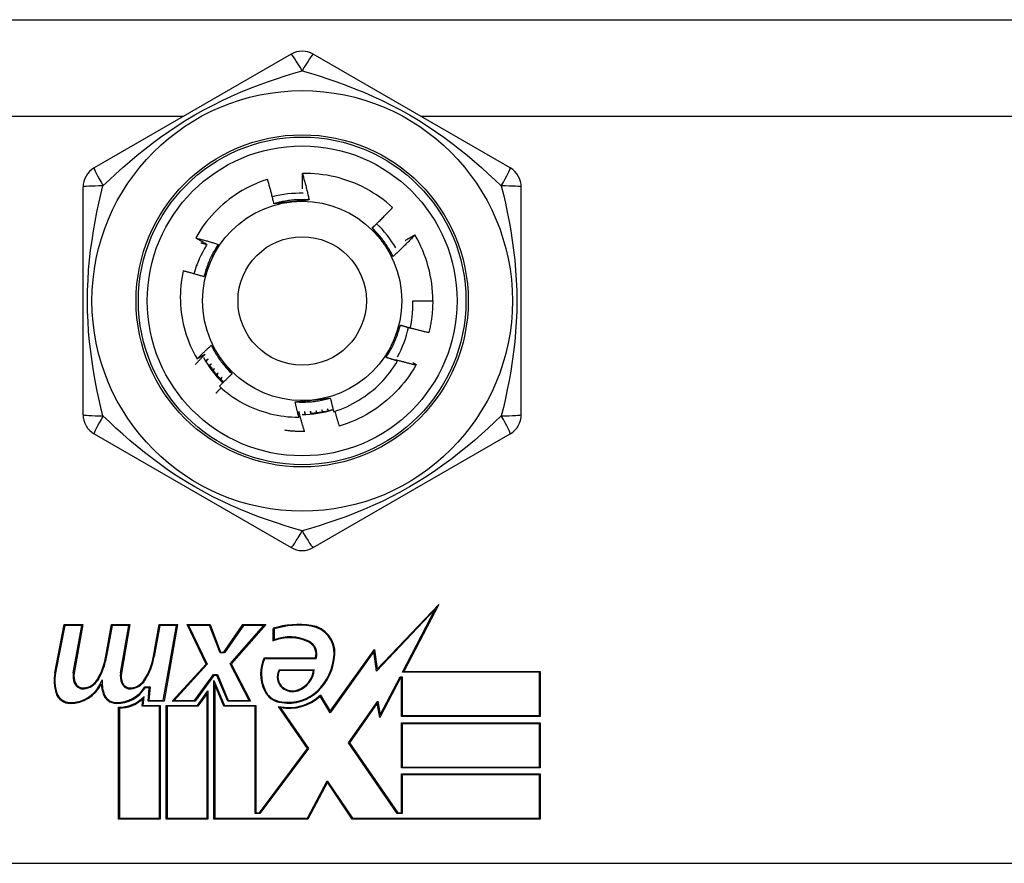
# Model space of a CAD drawing. Header units: inches. Extents: x 0 to 101, y -11 to 66.
# Tile 66 of 118: x 20.643 to 21.721, y 44.522 to 45.445. Entities that reach past the tile are written whole.
import ezdxf

# ---------------------------------------------------------------- set-up
doc = ezdxf.new("R2010")
doc.units = ezdxf.units.IN
doc.header["$LTSCALE"] = 6.067211
doc.header["$MEASUREMENT"] = 0
doc.layers.add('Visible Edges(ANSI)', color=7, linetype='Continuous', lineweight=25)
doc.layers.add('Visible Tangent Edges(ANSI)', color=7, linetype='Continuous', lineweight=25)

msp = doc.modelspace()

# ---------------------------------------------------------------- linework, layer by layer
at = {"layer": 'Visible Edges(ANSI)'}
for p, q in [((19.2103, 45.4453), (22.6938, 45.4453)), ((20.9399, 45.4076), (20.7241, 45.283)), ((21.18, 45.283), (20.9642, 45.4076)), ((20.712, 45.262), (20.712, 45.0128)), ((21.1921, 45.0128), (21.1921, 45.262)), ((21.0755, 45.2097), (21.0756, 45.2096)), ((20.8446, 45.1938), (20.8447, 45.1938)), ((20.8447, 45.1938), (20.8447, 45.1938)), ((20.8395, 45.1824), (20.839, 45.1825)), ((20.839, 45.1824), (20.8395, 45.1824)), ((20.842, 45.1882), (20.8417, 45.1883)), ((20.8417, 45.1882), (20.842, 45.1882)), ((20.8345, 45.1704), (20.8354, 45.1705)), ((20.8354, 45.1705), (20.8346, 45.1707)), ((20.8373, 45.1765), (20.8366, 45.1767)), ((20.8366, 45.1765), (20.8373, 45.1765)), ((21.0733, 45.1374), (21.0951, 45.1374)), ((21.0547, 45.0728), (21.0565, 45.0717)), ((20.8562, 45.0632), (20.8543, 45.0617)), ((20.8547, 45.0612), (20.8562, 45.0632)), ((21.077, 45.0677), (21.0766, 45.0671)), ((20.8601, 45.0583), (20.8584, 45.0567)), ((20.8588, 45.0562), (20.8601, 45.0583)), ((20.8644, 45.0537), (20.8627, 45.0519)), ((20.8631, 45.0515), (20.8644, 45.0537)), ((20.9673, 45.0171), (20.9677, 45.0147)), ((20.9683, 45.0148), (20.9673, 45.0171)), ((20.9735, 45.0181), (20.974, 45.0157)), ((20.9747, 45.0158), (20.9735, 45.0181)), ((20.9797, 45.0193), (20.9803, 45.017)), ((20.9809, 45.0172), (20.9797, 45.0193)), ((20.7241, 44.9918), (20.9399, 44.8672)), ((20.9549, 44.9944), (20.9547, 44.9944)), ((20.9642, 44.8672), (21.18, 44.9918)), ((21.0343, 44.734), (21.1018, 44.8051)), ((21.1018, 44.8051), (21.0635, 44.7317)), ((21.0979, 44.7997), (21.0336, 44.732)), ((21.062, 44.7308), (21.0979, 44.7997)), ((20.6811, 44.7302), (20.6914, 44.7829)), ((20.6921, 44.782), (20.682, 44.73)), ((20.6914, 44.7829), (20.7117, 44.7829)), ((20.7106, 44.782), (20.6921, 44.782)), ((20.7014, 44.73), (20.7106, 44.782)), ((20.7117, 44.7829), (20.7023, 44.7298)), ((20.737, 44.7483), (20.7431, 44.7829)), ((20.7439, 44.782), (20.7379, 44.7482)), ((20.7431, 44.7829), (20.7634, 44.7829)), ((20.7623, 44.782), (20.7439, 44.782)), ((20.7531, 44.73), (20.7623, 44.782)), ((20.7634, 44.7829), (20.7541, 44.7298)), ((20.7892, 44.7483), (20.7953, 44.7829)), ((20.7961, 44.782), (20.7901, 44.7481)), ((20.7953, 44.7829), (20.8156, 44.7829)), ((20.8145, 44.782), (20.7961, 44.782)), ((20.8, 44.6998), (20.8145, 44.782)), ((20.8156, 44.7829), (20.8008, 44.6989)), ((20.847, 44.7397), (20.8262, 44.7829)), ((20.8262, 44.7829), (20.8512, 44.7829)), ((20.8506, 44.782), (20.8277, 44.782)), ((20.8277, 44.782), (20.8481, 44.7395)), ((20.8621, 44.752), (20.8506, 44.782)), ((20.8512, 44.7829), (20.8627, 44.7529)), ((20.8664, 44.7529), (20.8872, 44.7829)), ((20.8877, 44.782), (20.8669, 44.752)), ((20.8732, 44.7401), (20.9101, 44.782)), ((20.9122, 44.7829), (20.8743, 44.74)), ((20.8872, 44.7829), (20.9122, 44.7829)), ((20.9101, 44.782), (20.8877, 44.782)), ((20.9205, 44.7649), (20.9205, 44.7788)), ((20.9214, 44.7781), (20.9214, 44.7663)), ((20.8669, 44.752), (20.8621, 44.752)), ((20.8627, 44.7529), (20.8664, 44.7529)), ((20.9828, 44.688), (21.0312, 44.7558)), ((21.0306, 44.7534), (20.9828, 44.6863)), ((21.0336, 44.732), (21.0306, 44.7534)), ((21.0312, 44.7558), (21.0343, 44.734)), ((20.8096, 44.6989), (20.847, 44.7397)), ((20.8481, 44.7395), (20.8117, 44.6998)), ((20.894, 44.6998), (20.8732, 44.7401)), ((20.8743, 44.74), (20.8955, 44.6989)), ((20.9103, 44.7465), (20.9667, 44.7465)), ((20.9673, 44.7455), (20.9109, 44.7455)), ((20.8343, 44.6998), (20.8549, 44.7281)), ((20.8553, 44.7272), (20.8348, 44.6989)), ((20.8549, 44.7281), (20.8592, 44.7281)), ((20.8586, 44.7272), (20.8553, 44.7272)), ((20.8706, 44.6989), (20.8586, 44.7272)), ((20.8592, 44.7281), (20.8712, 44.6998)), ((20.9269, 44.7335), (20.9654, 44.7335)), ((20.9644, 44.7326), (20.9274, 44.7326)), ((21.2119, 44.7308), (21.062, 44.7308)), ((21.0635, 44.7317), (21.2129, 44.7317)), ((21.2119, 44.6832), (21.2119, 44.7308)), ((21.2129, 44.7317), (21.2129, 44.6823)), ((20.8553, 44.57), (20.8553, 44.7217)), ((20.8553, 44.7217), (20.8669, 44.6945)), ((20.8663, 44.6936), (20.8563, 44.7172)), ((20.8563, 44.7172), (20.8563, 44.5709)), ((21.0599, 44.7247), (21.0373, 44.6813)), ((21.0377, 44.6841), (21.0594, 44.7257)), ((21.0594, 44.7257), (21.0618, 44.7257)), ((21.0609, 44.7247), (21.0599, 44.7247)), ((21.0609, 44.6823), (21.0609, 44.7247)), ((21.0618, 44.7257), (21.0618, 44.6832)), ((20.7796, 44.7146), (20.7856, 44.7146)), ((20.7846, 44.7137), (20.7801, 44.7137)), ((20.7833, 44.6989), (20.7846, 44.7137)), ((20.7856, 44.7146), (20.7843, 44.6998)), ((20.8373, 44.6945), (20.8489, 44.7104)), ((20.848, 44.7076), (20.8378, 44.6936)), ((20.848, 44.5709), (20.848, 44.7076)), ((20.8489, 44.7104), (20.8489, 44.57)), ((20.9828, 44.6863), (20.9719, 44.7044)), ((20.9721, 44.7058), (20.9828, 44.688)), ((20.7767, 44.6936), (20.7774, 44.7015)), ((20.7958, 44.6936), (20.7767, 44.6936)), ((20.7786, 44.704), (20.7777, 44.6945)), ((20.7777, 44.6945), (20.7967, 44.6945)), ((20.8008, 44.6989), (20.7833, 44.6989)), ((20.7843, 44.6998), (20.8, 44.6998)), ((20.7958, 44.5709), (20.7958, 44.6936)), ((20.7967, 44.6945), (20.7967, 44.57)), ((20.8031, 44.57), (20.8031, 44.6945)), ((20.8031, 44.6945), (20.8373, 44.6945)), ((20.8378, 44.6936), (20.8041, 44.6936)), ((20.8041, 44.6936), (20.8041, 44.5709)), ((20.8348, 44.6989), (20.8096, 44.6989)), ((20.8117, 44.6998), (20.8343, 44.6998)), ((20.9006, 44.6936), (20.8663, 44.6936)), ((20.8669, 44.6945), (20.9015, 44.6945)), ((20.8955, 44.6989), (20.8706, 44.6989)), ((20.8712, 44.6998), (20.894, 44.6998)), ((20.9006, 44.576), (20.9006, 44.6936)), ((20.9015, 44.6945), (20.9015, 44.5769)), ((21.003, 44.6536), (21.0348, 44.6991)), ((21.0343, 44.6968), (21.0041, 44.6536)), ((21.0373, 44.6813), (21.0343, 44.6968)), ((21.0348, 44.6991), (21.0377, 44.6841)), ((20.751, 44.57), (20.751, 44.6924)), ((20.7519, 44.6915), (20.7519, 44.5709)), ((20.9579, 44.6474), (20.926, 44.6933)), ((20.9281, 44.692), (20.959, 44.6474)), ((21.0618, 44.6832), (21.2119, 44.6832)), ((21.2129, 44.6823), (21.0609, 44.6823)), ((21.0609, 44.6259), (21.0609, 44.6753)), ((21.0609, 44.6753), (21.2129, 44.6753)), ((21.2119, 44.6744), (21.0618, 44.6744)), ((21.0618, 44.6744), (21.0618, 44.6268)), ((21.2119, 44.6268), (21.2119, 44.6744)), ((21.2129, 44.6753), (21.2129, 44.6259)), ((21.0563, 44.576), (21.003, 44.6536)), ((21.0041, 44.6536), (21.0568, 44.5769)), ((20.9053, 44.5769), (20.9579, 44.6474)), ((20.959, 44.6474), (20.9057, 44.576)), ((21.2129, 44.6259), (21.0609, 44.6259)), ((21.0609, 44.6194), (21.2129, 44.6194)), ((21.0609, 44.5769), (21.0609, 44.6194)), ((21.0618, 44.6268), (21.2119, 44.6268)), ((21.2119, 44.6185), (21.0618, 44.6185)), ((21.0618, 44.6185), (21.0618, 44.576)), ((21.2119, 44.5709), (21.2119, 44.6185)), ((21.2129, 44.6194), (21.2129, 44.57)), ((20.9578, 44.5709), (20.9796, 44.612)), ((20.9797, 44.6102), (20.9583, 44.57)), ((20.9796, 44.612), (21.0073, 44.5709)), ((21.0069, 44.57), (20.9797, 44.6102)), ((20.9057, 44.576), (20.9006, 44.576)), ((20.9015, 44.5769), (20.9053, 44.5769)), ((21.0618, 44.576), (21.0563, 44.576)), ((21.0568, 44.5769), (21.0609, 44.5769)), ((20.7967, 44.57), (20.751, 44.57)), ((20.7519, 44.5709), (20.7958, 44.5709)), ((20.8489, 44.57), (20.8031, 44.57)), ((20.8041, 44.5709), (20.848, 44.5709)), ((20.9583, 44.57), (20.8553, 44.57)), ((20.8563, 44.5709), (20.9578, 44.5709)), ((21.2129, 44.57), (21.0069, 44.57)), ((21.0073, 44.5709), (21.2119, 44.5709)), ((20.0332, 44.5215), (21.8709, 44.5215))]:
    msp.add_line(p, q, dxfattribs=at)
at = {"layer": 'Visible Edges(ANSI)', "flags": 128}
for points in [[(21.0512, 45.2396), (21.0478, 45.2426), (21.0443, 45.2455), (21.0408, 45.2483), (21.0371, 45.251), (21.0334, 45.2535), (21.0296, 45.2559), (21.0258, 45.2582), (21.0218, 45.2604), (21.0178, 45.2625), (21.0137, 45.2644), (21.0096, 45.2662), (21.0054, 45.2678), (21.0011, 45.2694), (20.9968, 45.2708), (20.9925, 45.272), (20.9881, 45.2731), (20.9837, 45.2741), (20.9793, 45.2749), (20.9748, 45.2756), (20.9704, 45.2761), (20.9659, 45.2765), (20.9614, 45.2768), (20.9569, 45.2769), (20.9523, 45.2768)], [(20.9523, 45.2768), (20.9527, 45.2756), (20.953, 45.2744), (20.9534, 45.2732), (20.9537, 45.272), (20.954, 45.2708), (20.9544, 45.2697), (20.9547, 45.2685), (20.955, 45.2673), (20.9553, 45.2661), (20.9556, 45.2649), (20.956, 45.2636), (20.9563, 45.2624), (20.9566, 45.2612), (20.9569, 45.26), (20.9572, 45.2588), (20.9575, 45.2576), (20.9578, 45.2564), (20.9581, 45.2552), (20.9583, 45.254), (20.9586, 45.2528), (20.9589, 45.2516), (20.9592, 45.2504), (20.9595, 45.2492), (20.9597, 45.2479)], [(20.9525, 45.2601), (20.9524, 45.2608), (20.9524, 45.2615), (20.9524, 45.2622), (20.9524, 45.2628), (20.9524, 45.2635), (20.9524, 45.2642), (20.9524, 45.2649), (20.9523, 45.2656), (20.9523, 45.2663), (20.9523, 45.267), (20.9523, 45.2677), (20.9523, 45.2684), (20.9523, 45.2691), (20.9523, 45.2698), (20.9523, 45.2705), (20.9523, 45.2712), (20.9523, 45.2719), (20.9523, 45.2726), (20.9523, 45.2733), (20.9523, 45.274), (20.9523, 45.2747), (20.9523, 45.2754), (20.9523, 45.2761), (20.9523, 45.2768)], [(20.9142, 45.2705), (20.9101, 45.2691), (20.906, 45.2676), (20.902, 45.266), (20.898, 45.2642), (20.8941, 45.2624), (20.8903, 45.2604), (20.8865, 45.2583), (20.8828, 45.256), (20.8791, 45.2537), (20.8756, 45.2512), (20.8721, 45.2487), (20.8687, 45.246), (20.8654, 45.2432), (20.8621, 45.2403), (20.859, 45.2373), (20.856, 45.2342), (20.853, 45.231), (20.8502, 45.2277), (20.8474, 45.2244), (20.8448, 45.2209), (20.8423, 45.2174), (20.8399, 45.2138), (20.8377, 45.2101), (20.8355, 45.2063)], [(20.9212, 45.2438), (20.9209, 45.2449), (20.9206, 45.2461), (20.9204, 45.2472), (20.9201, 45.2483), (20.9198, 45.2494), (20.9196, 45.2505), (20.9193, 45.2516), (20.919, 45.2528), (20.9187, 45.2539), (20.9185, 45.255), (20.9182, 45.2561), (20.9179, 45.2572), (20.9176, 45.2583), (20.9173, 45.2594), (20.917, 45.2605), (20.9167, 45.2616), (20.9164, 45.2627), (20.9161, 45.2639), (20.9158, 45.265), (20.9155, 45.2661), (20.9152, 45.2672), (20.9149, 45.2683), (20.9145, 45.2694), (20.9142, 45.2705)], [(20.9597, 45.2479), (20.9581, 45.2481), (20.9565, 45.2481), (20.9549, 45.2482), (20.9532, 45.2482), (20.9516, 45.2482), (20.95, 45.2482), (20.9484, 45.2481), (20.9467, 45.2481), (20.9451, 45.248), (20.9435, 45.2479), (20.9419, 45.2477), (20.9403, 45.2476), (20.9386, 45.2474), (20.937, 45.2472), (20.9354, 45.247), (20.9338, 45.2467), (20.9322, 45.2464), (20.9306, 45.2461), (20.929, 45.2458), (20.9274, 45.2454), (20.9259, 45.2451), (20.9243, 45.2447), (20.9227, 45.2443), (20.9212, 45.2438)], [(20.9406, 45.2459), (20.9398, 45.2458), (20.939, 45.2457), (20.9382, 45.2456), (20.9374, 45.2456), (20.9366, 45.2455), (20.9357, 45.2454), (20.9349, 45.2453), (20.9341, 45.2452), (20.9333, 45.2451), (20.9325, 45.245), (20.9317, 45.245), (20.9309, 45.2449), (20.9301, 45.2448), (20.9292, 45.2447), (20.9284, 45.2446), (20.9276, 45.2445), (20.9268, 45.2444), (20.926, 45.2444), (20.9252, 45.2443), (20.9244, 45.2442), (20.9236, 45.2441), (20.9228, 45.244), (20.922, 45.2439), (20.9212, 45.2438)], [(20.9597, 45.2479), (20.9589, 45.2479), (20.9582, 45.2478), (20.9574, 45.2477), (20.9566, 45.2476), (20.9558, 45.2475), (20.955, 45.2474), (20.9542, 45.2473), (20.9534, 45.2473), (20.9526, 45.2472), (20.9518, 45.2471), (20.951, 45.247), (20.9502, 45.2469), (20.9494, 45.2468), (20.9486, 45.2468), (20.9478, 45.2467), (20.947, 45.2466), (20.9463, 45.2465), (20.9455, 45.2464), (20.9447, 45.2463), (20.9439, 45.2462), (20.9431, 45.2462), (20.9423, 45.2461), (20.9415, 45.246), (20.9406, 45.2459)], [(21.0288, 45.2174), (21.0297, 45.2183), (21.0307, 45.2192), (21.0317, 45.2201), (21.0326, 45.221), (21.0336, 45.2219), (21.0345, 45.2228), (21.0355, 45.2237), (21.0364, 45.2246), (21.0374, 45.2255), (21.0383, 45.2265), (21.0392, 45.2274), (21.0402, 45.2283), (21.0411, 45.2292), (21.042, 45.2302), (21.043, 45.2311), (21.0439, 45.232), (21.0448, 45.233), (21.0457, 45.2339), (21.0466, 45.2349), (21.0475, 45.2358), (21.0485, 45.2368), (21.0494, 45.2377), (21.0503, 45.2387), (21.0512, 45.2396)], [(21.0516, 45.186), (21.0509, 45.1875), (21.0502, 45.1889), (21.0494, 45.1903), (21.0486, 45.1918), (21.0478, 45.1932), (21.047, 45.1946), (21.0461, 45.196), (21.0453, 45.1973), (21.0444, 45.1987), (21.0435, 45.2), (21.0425, 45.2014), (21.0416, 45.2027), (21.0406, 45.204), (21.0396, 45.2053), (21.0386, 45.2066), (21.0376, 45.2078), (21.0366, 45.2091), (21.0355, 45.2103), (21.0344, 45.2115), (21.0333, 45.2127), (21.0322, 45.2139), (21.0311, 45.2151), (21.0299, 45.2162), (21.0288, 45.2174)], [(21.0403, 45.2015), (21.0398, 45.2022), (21.0394, 45.2029), (21.0389, 45.2035), (21.0384, 45.2042), (21.0379, 45.2049), (21.0374, 45.2055), (21.0369, 45.2062), (21.0365, 45.2068), (21.036, 45.2075), (21.0355, 45.2082), (21.035, 45.2088), (21.0345, 45.2095), (21.0341, 45.2101), (21.0336, 45.2108), (21.0331, 45.2115), (21.0326, 45.2121), (21.0321, 45.2128), (21.0317, 45.2134), (21.0312, 45.2141), (21.0307, 45.2147), (21.0302, 45.2154), (21.0297, 45.2161), (21.0293, 45.2167), (21.0288, 45.2174)], [(20.8355, 45.2063), (20.8365, 45.2061), (20.8376, 45.2058), (20.8386, 45.2055), (20.8396, 45.2053), (20.8407, 45.205), (20.8417, 45.2047), (20.8427, 45.2044), (20.8438, 45.2041), (20.8448, 45.2039), (20.8458, 45.2036), (20.8468, 45.2033), (20.8479, 45.203), (20.8489, 45.2027), (20.8499, 45.2024), (20.8509, 45.2021), (20.852, 45.2018), (20.853, 45.2015), (20.854, 45.2012), (20.855, 45.2009), (20.8561, 45.2006), (20.8571, 45.2003), (20.8581, 45.2), (20.8591, 45.1996), (20.8602, 45.1993)], [(20.8478, 45.1993), (20.8473, 45.1996), (20.8468, 45.1999), (20.8463, 45.2002), (20.8457, 45.2004), (20.8452, 45.2007), (20.8447, 45.201), (20.8442, 45.2013), (20.8437, 45.2016), (20.8432, 45.2019), (20.8427, 45.2022), (20.8421, 45.2025), (20.8416, 45.2028), (20.8411, 45.2031), (20.8406, 45.2034), (20.8401, 45.2037), (20.8396, 45.204), (20.8391, 45.2042), (20.8386, 45.2045), (20.838, 45.2048), (20.8375, 45.2051), (20.837, 45.2054), (20.8365, 45.2057), (20.836, 45.206), (20.8355, 45.2063)], [(20.841, 45.201), (20.8413, 45.2009), (20.8416, 45.2009), (20.8419, 45.2008), (20.8422, 45.2007), (20.8424, 45.2006), (20.8427, 45.2006), (20.843, 45.2005), (20.8433, 45.2004), (20.8436, 45.2004), (20.8439, 45.2003), (20.8441, 45.2002), (20.8444, 45.2002), (20.8447, 45.2001), (20.845, 45.2), (20.8453, 45.1999), (20.8456, 45.1999), (20.8458, 45.1998), (20.8461, 45.1997), (20.8464, 45.1997), (20.8467, 45.1996), (20.847, 45.1995), (20.8472, 45.1994), (20.8475, 45.1994), (20.8478, 45.1993)], [(21.0516, 45.186), (21.0512, 45.1867), (21.0507, 45.1873), (21.0502, 45.1879), (21.0498, 45.1886), (21.0493, 45.1892), (21.0488, 45.1899), (21.0483, 45.1905), (21.0479, 45.1912), (21.0474, 45.1918), (21.0469, 45.1924), (21.0465, 45.1931), (21.046, 45.1937), (21.0455, 45.1944), (21.0451, 45.195), (21.0446, 45.1957), (21.0441, 45.1963), (21.0436, 45.197), (21.0432, 45.1976), (21.0427, 45.1983), (21.0422, 45.1989), (21.0417, 45.1996), (21.0413, 45.2002), (21.0408, 45.2009), (21.0403, 45.2015)], [(21.0756, 45.2096), (21.0746, 45.2086), (21.0736, 45.2076), (21.0727, 45.2066), (21.0717, 45.2055), (21.0707, 45.2045), (21.0697, 45.2035), (21.0688, 45.2025), (21.0678, 45.2015), (21.0668, 45.2006), (21.0658, 45.1996), (21.0648, 45.1986), (21.0638, 45.1976), (21.0628, 45.1966), (21.0618, 45.1956), (21.0608, 45.1947), (21.0598, 45.1937), (21.0588, 45.1927), (21.0578, 45.1918), (21.0568, 45.1908), (21.0557, 45.1898), (21.0547, 45.1889), (21.0537, 45.1879), (21.0527, 45.187), (21.0516, 45.186)], [(21.0648, 45.2035), (21.0652, 45.2037), (21.0657, 45.204), (21.0661, 45.2043), (21.0666, 45.2045), (21.067, 45.2048), (21.0674, 45.2051), (21.0679, 45.2053), (21.0683, 45.2056), (21.0688, 45.2058), (21.0692, 45.2061), (21.0697, 45.2064), (21.0701, 45.2066), (21.0706, 45.2069), (21.071, 45.2071), (21.0715, 45.2074), (21.0719, 45.2076), (21.0724, 45.2079), (21.0728, 45.2082), (21.0733, 45.2084), (21.0737, 45.2087), (21.0742, 45.2089), (21.0746, 45.2092), (21.0751, 45.2094), (21.0755, 45.2097)], [(20.8602, 45.1993), (20.8593, 45.198), (20.8584, 45.1966), (20.8575, 45.1952), (20.8567, 45.1938), (20.8559, 45.1924), (20.8551, 45.191), (20.8543, 45.1896), (20.8535, 45.1881), (20.8528, 45.1867), (20.8521, 45.1852), (20.8514, 45.1838), (20.8507, 45.1823), (20.8501, 45.1808), (20.8495, 45.1793), (20.8489, 45.1778), (20.8483, 45.1763), (20.8477, 45.1747), (20.8472, 45.1732), (20.8467, 45.1717), (20.8462, 45.1701), (20.8457, 45.1686), (20.8453, 45.167), (20.8448, 45.1654), (20.8444, 45.1638)], [(20.8602, 45.1993), (20.8598, 45.1986), (20.8595, 45.1979), (20.8592, 45.1971), (20.8589, 45.1964), (20.8585, 45.1957), (20.8582, 45.195), (20.8579, 45.1942), (20.8576, 45.1935), (20.8573, 45.1928), (20.8569, 45.192), (20.8566, 45.1913), (20.8563, 45.1906), (20.856, 45.1898), (20.8556, 45.1891), (20.8553, 45.1884), (20.855, 45.1877), (20.8547, 45.1869), (20.8543, 45.1862), (20.854, 45.1855), (20.8537, 45.1847), (20.8534, 45.184), (20.853, 45.1832), (20.8527, 45.1825), (20.8524, 45.1818)], [(20.8524, 45.1818), (20.852, 45.181), (20.8517, 45.1803), (20.8514, 45.1795), (20.851, 45.1788), (20.8507, 45.178), (20.8504, 45.1773), (20.85, 45.1765), (20.8497, 45.1758), (20.8494, 45.175), (20.849, 45.1743), (20.8487, 45.1735), (20.8484, 45.1728), (20.848, 45.172), (20.8477, 45.1713), (20.8474, 45.1705), (20.8471, 45.1698), (20.8467, 45.1691), (20.8464, 45.1683), (20.8461, 45.1676), (20.8457, 45.1668), (20.8454, 45.1661), (20.8451, 45.1653), (20.8448, 45.1646), (20.8444, 45.1639)], [(20.8218, 45.1702), (20.821, 45.1661), (20.8203, 45.162), (20.8197, 45.1579), (20.8192, 45.1538), (20.8189, 45.1496), (20.8187, 45.1455), (20.8186, 45.1413), (20.8187, 45.1371), (20.8189, 45.133), (20.8192, 45.1288), (20.8197, 45.1247), (20.8202, 45.1206), (20.821, 45.1165), (20.8218, 45.1124), (20.8228, 45.1084), (20.8238, 45.1044), (20.8251, 45.1004), (20.8264, 45.0965), (20.8279, 45.0926), (20.8295, 45.0887), (20.8312, 45.0849), (20.833, 45.0812), (20.8349, 45.0775), (20.837, 45.0739)], [(20.8444, 45.1639), (20.8435, 45.1641), (20.8426, 45.1644), (20.8416, 45.1647), (20.8407, 45.165), (20.8397, 45.1653), (20.8388, 45.1655), (20.8379, 45.1658), (20.8369, 45.1661), (20.836, 45.1664), (20.835, 45.1666), (20.8341, 45.1669), (20.8332, 45.1672), (20.8322, 45.1674), (20.8313, 45.1677), (20.8303, 45.168), (20.8294, 45.1682), (20.8284, 45.1685), (20.8275, 45.1687), (20.8265, 45.169), (20.8256, 45.1692), (20.8247, 45.1695), (20.8237, 45.1697), (20.8228, 45.17), (20.8218, 45.1702)], [(21.0706, 45.1077), (21.0708, 45.1089), (21.0711, 45.1102), (21.0713, 45.1114), (21.0715, 45.1126), (21.0717, 45.1138), (21.0719, 45.1151), (21.0721, 45.1163), (21.0723, 45.1175), (21.0725, 45.1188), (21.0726, 45.12), (21.0727, 45.1212), (21.0728, 45.1225), (21.073, 45.1237), (21.0731, 45.125), (21.0731, 45.1262), (21.0732, 45.1274), (21.0733, 45.1287), (21.0733, 45.1299), (21.0733, 45.1312), (21.0733, 45.1324), (21.0734, 45.1337), (21.0733, 45.1349), (21.0733, 45.1361), (21.0733, 45.1374)], [(21.0951, 45.1374), (21.0951, 45.1359), (21.0951, 45.1345), (21.095, 45.133), (21.095, 45.1316), (21.0949, 45.1301), (21.0948, 45.1287), (21.0947, 45.1272), (21.0946, 45.1258), (21.0945, 45.1243), (21.0944, 45.1229), (21.0942, 45.1214), (21.094, 45.12), (21.0939, 45.1185), (21.0937, 45.1171), (21.0934, 45.1156), (21.0932, 45.1142), (21.093, 45.1128), (21.0927, 45.1113), (21.0924, 45.1099), (21.0922, 45.1085), (21.0919, 45.1071), (21.0915, 45.1056), (21.0912, 45.1042), (21.0909, 45.1028)], [(21.044, 45.0755), (21.0449, 45.0768), (21.0457, 45.0782), (21.0466, 45.0796), (21.0474, 45.081), (21.0482, 45.0824), (21.049, 45.0838), (21.0498, 45.0852), (21.0506, 45.0866), (21.0513, 45.0881), (21.052, 45.0896), (21.0527, 45.091), (21.0534, 45.0925), (21.054, 45.094), (21.0546, 45.0955), (21.0552, 45.097), (21.0558, 45.0985), (21.0564, 45.1001), (21.0569, 45.1016), (21.0574, 45.1031), (21.0579, 45.1047), (21.0584, 45.1062), (21.0588, 45.1078), (21.0593, 45.1094), (21.0597, 45.1109)], [(21.0517, 45.093), (21.0521, 45.0938), (21.0524, 45.0945), (21.0527, 45.0953), (21.0531, 45.096), (21.0534, 45.0968), (21.0537, 45.0975), (21.0541, 45.0983), (21.0544, 45.099), (21.0547, 45.0998), (21.0551, 45.1005), (21.0554, 45.1013), (21.0557, 45.102), (21.0561, 45.1027), (21.0564, 45.1035), (21.0567, 45.1042), (21.0571, 45.105), (21.0574, 45.1057), (21.0577, 45.1065), (21.058, 45.1072), (21.0584, 45.108), (21.0587, 45.1087), (21.059, 45.1094), (21.0593, 45.1102), (21.0597, 45.1109)], [(21.0597, 45.1109), (21.0601, 45.1108), (21.0606, 45.1107), (21.061, 45.1105), (21.0615, 45.1104), (21.0619, 45.1102), (21.0624, 45.1101), (21.0628, 45.11), (21.0633, 45.1098), (21.0638, 45.1097), (21.0642, 45.1096), (21.0647, 45.1094), (21.0651, 45.1093), (21.0656, 45.1092), (21.066, 45.109), (21.0665, 45.1089), (21.0669, 45.1088), (21.0674, 45.1086), (21.0678, 45.1085), (21.0683, 45.1084), (21.0688, 45.1082), (21.0692, 45.1081), (21.0697, 45.108), (21.0701, 45.1078), (21.0706, 45.1077)], [(21.0706, 45.108), (21.0715, 45.1077), (21.0723, 45.1075), (21.0731, 45.1073), (21.074, 45.107), (21.0748, 45.1068), (21.0757, 45.1066), (21.0765, 45.1064), (21.0773, 45.1061), (21.0782, 45.1059), (21.079, 45.1057), (21.0799, 45.1055), (21.0807, 45.1053), (21.0816, 45.1051), (21.0824, 45.1048), (21.0833, 45.1046), (21.0841, 45.1044), (21.0849, 45.1042), (21.0858, 45.104), (21.0866, 45.1038), (21.0875, 45.1036), (21.0883, 45.1034), (21.0892, 45.1032), (21.09, 45.103), (21.0909, 45.1028)], [(21.044, 45.0755), (21.0443, 45.0762), (21.0446, 45.0769), (21.0449, 45.0776), (21.0452, 45.0784), (21.0456, 45.0791), (21.0459, 45.0798), (21.0462, 45.0806), (21.0465, 45.0813), (21.0468, 45.082), (21.0472, 45.0827), (21.0475, 45.0835), (21.0478, 45.0842), (21.0481, 45.0849), (21.0485, 45.0857), (21.0488, 45.0864), (21.0491, 45.0871), (21.0494, 45.0879), (21.0498, 45.0886), (21.0501, 45.0893), (21.0504, 45.0901), (21.0507, 45.0908), (21.0511, 45.0915), (21.0514, 45.0923), (21.0517, 45.093)], [(20.837, 45.0739), (20.8376, 45.0745), (20.8383, 45.0752), (20.8389, 45.0758), (20.8395, 45.0764), (20.8402, 45.0771), (20.8408, 45.0777), (20.8414, 45.0783), (20.8421, 45.0789), (20.8427, 45.0796), (20.8434, 45.0802), (20.844, 45.0808), (20.8446, 45.0814), (20.8453, 45.082), (20.8459, 45.0827), (20.8466, 45.0833), (20.8472, 45.0839), (20.8479, 45.0845), (20.8485, 45.0851), (20.8492, 45.0857), (20.8498, 45.0863), (20.8505, 45.0869), (20.8512, 45.0876), (20.8518, 45.0882), (20.8525, 45.0888)], [(20.8525, 45.0888), (20.8529, 45.0881), (20.8534, 45.0875), (20.8539, 45.0868), (20.8544, 45.0862), (20.8548, 45.0856), (20.8553, 45.0849), (20.8558, 45.0843), (20.8562, 45.0836), (20.8567, 45.083), (20.8572, 45.0823), (20.8576, 45.0817), (20.8581, 45.0811), (20.8586, 45.0804), (20.8591, 45.0798), (20.8595, 45.0791), (20.86, 45.0785), (20.8605, 45.0778), (20.8609, 45.0772), (20.8614, 45.0765), (20.8619, 45.0759), (20.8624, 45.0752), (20.8628, 45.0746), (20.8633, 45.0739), (20.8638, 45.0733)], [(20.8525, 45.0888), (20.8532, 45.0873), (20.8539, 45.0859), (20.8547, 45.0844), (20.8555, 45.083), (20.8563, 45.0816), (20.8571, 45.0802), (20.858, 45.0788), (20.8588, 45.0775), (20.8597, 45.0761), (20.8606, 45.0747), (20.8616, 45.0734), (20.8625, 45.0721), (20.8635, 45.0708), (20.8645, 45.0695), (20.8655, 45.0682), (20.8665, 45.067), (20.8676, 45.0657), (20.8686, 45.0645), (20.8697, 45.0633), (20.8708, 45.0621), (20.8719, 45.0609), (20.873, 45.0597), (20.8742, 45.0586), (20.8753, 45.0574)], [(20.8351, 45.0679), (20.8355, 45.0683), (20.8359, 45.0688), (20.8364, 45.0693), (20.8368, 45.0697), (20.8373, 45.0702), (20.8377, 45.0707), (20.8382, 45.0711), (20.8386, 45.0716), (20.839, 45.0721), (20.8395, 45.0725), (20.8399, 45.073), (20.8404, 45.0735), (20.8408, 45.0739), (20.8413, 45.0744), (20.8417, 45.0749), (20.8422, 45.0753), (20.8426, 45.0758), (20.8431, 45.0762), (20.8435, 45.0767), (20.844, 45.0772), (20.8445, 45.0776), (20.8449, 45.0781), (20.8454, 45.0785), (20.8458, 45.079)], [(20.8458, 45.079), (20.8455, 45.0788), (20.8451, 45.0785), (20.8447, 45.0783), (20.8444, 45.0781), (20.844, 45.0779), (20.8436, 45.0777), (20.8433, 45.0775), (20.8429, 45.0773), (20.8425, 45.0771), (20.8422, 45.0768), (20.8418, 45.0766), (20.8414, 45.0764), (20.8411, 45.0762), (20.8407, 45.076), (20.8403, 45.0758), (20.8399, 45.0756), (20.8396, 45.0754), (20.8392, 45.0752), (20.8388, 45.0749), (20.8385, 45.0747), (20.8381, 45.0745), (20.8377, 45.0743), (20.8374, 45.0741), (20.837, 45.0739)], [(20.849, 45.0735), (20.8489, 45.0735), (20.8488, 45.0734), (20.8486, 45.0733), (20.8485, 45.0732), (20.8484, 45.0732), (20.8483, 45.0731), (20.8482, 45.073), (20.8481, 45.0729), (20.8479, 45.0728), (20.8478, 45.0728), (20.8477, 45.0727), (20.8476, 45.0726), (20.8475, 45.0725), (20.8474, 45.0725), (20.8472, 45.0724), (20.8471, 45.0723), (20.847, 45.0722), (20.8469, 45.0722), (20.8468, 45.0721), (20.8466, 45.072), (20.8465, 45.0719), (20.8464, 45.0718), (20.8463, 45.0718), (20.8462, 45.0717)], [(20.8466, 45.0709), (20.8467, 45.071), (20.8468, 45.0711), (20.8469, 45.0712), (20.847, 45.0714), (20.8471, 45.0715), (20.8472, 45.0716), (20.8473, 45.0717), (20.8474, 45.0718), (20.8475, 45.0719), (20.8476, 45.072), (20.8477, 45.0721), (20.8478, 45.0722), (20.8479, 45.0723), (20.848, 45.0725), (20.8481, 45.0726), (20.8482, 45.0727), (20.8483, 45.0728), (20.8484, 45.0729), (20.8485, 45.073), (20.8486, 45.0731), (20.8487, 45.0732), (20.8488, 45.0733), (20.8489, 45.0734), (20.849, 45.0735)], [(20.8638, 45.0733), (20.8643, 45.0726), (20.8647, 45.0719), (20.8652, 45.0713), (20.8657, 45.0706), (20.8662, 45.0699), (20.8667, 45.0693), (20.8672, 45.0686), (20.8676, 45.0679), (20.8681, 45.0673), (20.8686, 45.0666), (20.8691, 45.066), (20.8696, 45.0653), (20.87, 45.0646), (20.8705, 45.064), (20.871, 45.0633), (20.8715, 45.0627), (20.872, 45.062), (20.8724, 45.0614), (20.8729, 45.0607), (20.8734, 45.06), (20.8739, 45.0594), (20.8744, 45.0587), (20.8748, 45.0581), (20.8753, 45.0574)], [(20.9866, 45.016), (20.9902, 45.0172), (20.9938, 45.0185), (20.9974, 45.02), (21.0009, 45.0215), (21.0043, 45.0231), (21.0077, 45.0249), (21.011, 45.0267), (21.0143, 45.0287), (21.0175, 45.0307), (21.0207, 45.0328), (21.0237, 45.0351), (21.0267, 45.0374), (21.0297, 45.0398), (21.0326, 45.0423), (21.0354, 45.0449), (21.0381, 45.0476), (21.0407, 45.0504), (21.0432, 45.0532), (21.0457, 45.0561), (21.048, 45.0591), (21.0503, 45.0621), (21.0525, 45.0653), (21.0546, 45.0685), (21.0565, 45.0717)], [(21.0565, 45.0717), (21.056, 45.0719), (21.0555, 45.072), (21.0549, 45.0722), (21.0544, 45.0723), (21.0539, 45.0725), (21.0534, 45.0726), (21.0528, 45.0728), (21.0523, 45.0729), (21.0518, 45.0731), (21.0513, 45.0732), (21.0508, 45.0734), (21.0502, 45.0735), (21.0497, 45.0737), (21.0492, 45.0739), (21.0487, 45.074), (21.0481, 45.0742), (21.0476, 45.0743), (21.0471, 45.0745), (21.0466, 45.0747), (21.046, 45.0748), (21.0455, 45.075), (21.045, 45.0751), (21.0445, 45.0753), (21.044, 45.0755)], [(21.0766, 45.0671), (21.0757, 45.0673), (21.0748, 45.0675), (21.0739, 45.0677), (21.073, 45.0679), (21.072, 45.0682), (21.0711, 45.0684), (21.0702, 45.0686), (21.0693, 45.0689), (21.0684, 45.0691), (21.0674, 45.0693), (21.0665, 45.0696), (21.0656, 45.0698), (21.0647, 45.07), (21.0638, 45.0703), (21.0629, 45.0705), (21.062, 45.0708), (21.061, 45.071), (21.0601, 45.0713), (21.0592, 45.0715), (21.0583, 45.0718), (21.0574, 45.072), (21.0565, 45.0723), (21.0556, 45.0725), (21.0547, 45.0728)], [(20.8524, 45.0683), (20.8523, 45.0682), (20.8522, 45.0681), (20.8521, 45.068), (20.852, 45.0679), (20.8519, 45.0679), (20.8517, 45.0678), (20.8516, 45.0677), (20.8515, 45.0676), (20.8514, 45.0675), (20.8513, 45.0674), (20.8512, 45.0673), (20.8511, 45.0673), (20.8509, 45.0672), (20.8508, 45.0671), (20.8507, 45.067), (20.8506, 45.0669), (20.8505, 45.0668), (20.8504, 45.0667), (20.8502, 45.0667), (20.8501, 45.0666), (20.85, 45.0665), (20.8499, 45.0664), (20.8498, 45.0663), (20.8497, 45.0662)], [(20.8502, 45.0655), (20.8503, 45.0656), (20.8504, 45.0657), (20.8505, 45.0658), (20.8506, 45.0659), (20.8506, 45.0661), (20.8507, 45.0662), (20.8508, 45.0663), (20.8509, 45.0664), (20.851, 45.0665), (20.8511, 45.0666), (20.8512, 45.0668), (20.8513, 45.0669), (20.8514, 45.067), (20.8515, 45.0671), (20.8516, 45.0672), (20.8517, 45.0673), (20.8518, 45.0675), (20.8519, 45.0676), (20.852, 45.0677), (20.8521, 45.0678), (20.8522, 45.0679), (20.8523, 45.068), (20.8523, 45.0682), (20.8524, 45.0683)], [(20.8514, 45.0658), (20.852, 45.0651), (20.8525, 45.0643), (20.8531, 45.0635), (20.8536, 45.0628), (20.8542, 45.062), (20.8548, 45.0613), (20.8553, 45.0605), (20.8559, 45.0598), (20.8565, 45.059), (20.8571, 45.0583), (20.8577, 45.0576), (20.8583, 45.0568), (20.8589, 45.0561), (20.8595, 45.0554), (20.8602, 45.0547), (20.8608, 45.054), (20.8614, 45.0533), (20.8621, 45.0526), (20.8627, 45.0519), (20.8634, 45.0512), (20.864, 45.0506), (20.8647, 45.0499), (20.8654, 45.0492), (20.866, 45.0486)], [(21.0766, 45.0671), (21.0743, 45.0631), (21.0719, 45.0592), (21.0693, 45.0555), (21.0666, 45.0517), (21.0638, 45.0481), (21.0609, 45.0446), (21.0578, 45.0412), (21.0547, 45.0379), (21.0514, 45.0346), (21.0481, 45.0315), (21.0446, 45.0285), (21.0411, 45.0256), (21.0375, 45.0228), (21.0337, 45.0201), (21.0299, 45.0175), (21.0261, 45.0151), (21.0221, 45.0128), (21.0181, 45.0106), (21.014, 45.0085), (21.0099, 45.0066), (21.0057, 45.0048), (21.0014, 45.0031), (20.9971, 45.0016), (20.9927, 45.0002)], [(21.0732, 45.0699), (21.0734, 45.0698), (21.0735, 45.0697), (21.0737, 45.0696), (21.0738, 45.0695), (21.074, 45.0694), (21.0742, 45.0693), (21.0743, 45.0693), (21.0745, 45.0692), (21.0746, 45.0691), (21.0748, 45.069), (21.0749, 45.0689), (21.0751, 45.0688), (21.0753, 45.0687), (21.0754, 45.0686), (21.0756, 45.0685), (21.0757, 45.0684), (21.0759, 45.0683), (21.076, 45.0683), (21.0762, 45.0682), (21.0764, 45.0681), (21.0765, 45.068), (21.0767, 45.0679), (21.0768, 45.0678), (21.077, 45.0677)], [(20.8753, 45.0574), (20.8747, 45.0569), (20.8741, 45.0563), (20.8736, 45.0558), (20.873, 45.0552), (20.8724, 45.0547), (20.8718, 45.0541), (20.8712, 45.0535), (20.8706, 45.053), (20.87, 45.0524), (20.8694, 45.0519), (20.8688, 45.0513), (20.8683, 45.0507), (20.8677, 45.0502), (20.8671, 45.0496), (20.8665, 45.049), (20.8659, 45.0485), (20.8654, 45.0479), (20.8648, 45.0473), (20.8642, 45.0468), (20.8636, 45.0462), (20.8631, 45.0456), (20.8625, 45.045), (20.8619, 45.0445), (20.8614, 45.0439)], [(20.8632, 45.0422), (20.863, 45.042), (20.8628, 45.0417), (20.8625, 45.0415), (20.8623, 45.0412), (20.8621, 45.041), (20.8618, 45.0407), (20.8616, 45.0405), (20.8614, 45.0402), (20.8611, 45.04), (20.8609, 45.0398), (20.8607, 45.0395), (20.8605, 45.0393), (20.8602, 45.039), (20.86, 45.0388), (20.8598, 45.0385), (20.8595, 45.0383), (20.8593, 45.038), (20.8591, 45.0378), (20.8588, 45.0375), (20.8586, 45.0373), (20.8584, 45.037), (20.8582, 45.0368), (20.8579, 45.0365), (20.8577, 45.0363)], [(20.8614, 45.0439), (20.8643, 45.0412), (20.8674, 45.0387), (20.8705, 45.0362), (20.8737, 45.0339), (20.877, 45.0316), (20.8804, 45.0295), (20.8838, 45.0274), (20.8872, 45.0255), (20.8908, 45.0236), (20.8944, 45.0219), (20.898, 45.0203), (20.9017, 45.0188), (20.9055, 45.0174), (20.9092, 45.0161), (20.9131, 45.015), (20.9169, 45.0139), (20.9208, 45.013), (20.9247, 45.0122), (20.9286, 45.0116), (20.9325, 45.011), (20.9365, 45.0106), (20.9405, 45.0103), (20.9444, 45.0101), (20.9484, 45.01)], [(20.9444, 45.0268), (20.946, 45.0267), (20.9476, 45.0267), (20.9492, 45.0266), (20.9509, 45.0266), (20.9525, 45.0266), (20.9541, 45.0266), (20.9557, 45.0266), (20.9574, 45.0267), (20.959, 45.0268), (20.9606, 45.0269), (20.9622, 45.027), (20.9638, 45.0272), (20.9655, 45.0274), (20.9671, 45.0276), (20.9687, 45.0278), (20.9703, 45.0281), (20.9719, 45.0284), (20.9735, 45.0287), (20.9751, 45.029), (20.9767, 45.0293), (20.9782, 45.0297), (20.9798, 45.0301), (20.9814, 45.0305), (20.983, 45.031)], [(20.9444, 45.0268), (20.9452, 45.0269), (20.946, 45.027), (20.9467, 45.0271), (20.9475, 45.0272), (20.9483, 45.0273), (20.9491, 45.0274), (20.9499, 45.0274), (20.9507, 45.0275), (20.9515, 45.0276), (20.9523, 45.0277), (20.9531, 45.0278), (20.9539, 45.0279), (20.9547, 45.028), (20.9555, 45.028), (20.9563, 45.0281), (20.9571, 45.0282), (20.9579, 45.0283), (20.9587, 45.0284), (20.9595, 45.0285), (20.9603, 45.0285), (20.9611, 45.0286), (20.9619, 45.0287), (20.9627, 45.0288), (20.9635, 45.0289)], [(20.9635, 45.0289), (20.9643, 45.029), (20.9651, 45.0291), (20.9659, 45.0291), (20.9667, 45.0292), (20.9675, 45.0293), (20.9684, 45.0294), (20.9692, 45.0295), (20.97, 45.0296), (20.9708, 45.0297), (20.9716, 45.0297), (20.9724, 45.0298), (20.9732, 45.0299), (20.9741, 45.03), (20.9749, 45.0301), (20.9757, 45.0302), (20.9765, 45.0303), (20.9773, 45.0303), (20.9781, 45.0304), (20.9789, 45.0305), (20.9797, 45.0306), (20.9805, 45.0307), (20.9813, 45.0308), (20.9821, 45.0309), (20.9829, 45.031)], [(20.9829, 45.031), (20.9831, 45.0303), (20.9832, 45.0297), (20.9834, 45.0291), (20.9835, 45.0285), (20.9837, 45.0278), (20.9838, 45.0272), (20.984, 45.0266), (20.9841, 45.026), (20.9843, 45.0253), (20.9844, 45.0247), (20.9846, 45.0241), (20.9847, 45.0235), (20.9849, 45.0228), (20.985, 45.0222), (20.9852, 45.0216), (20.9853, 45.021), (20.9855, 45.0203), (20.9857, 45.0197), (20.9858, 45.0191), (20.986, 45.0185), (20.9861, 45.0179), (20.9863, 45.0172), (20.9865, 45.0166), (20.9866, 45.016)], [(20.9484, 45.01), (20.9483, 45.0107), (20.9481, 45.0114), (20.9479, 45.0121), (20.9477, 45.0128), (20.9475, 45.0135), (20.9474, 45.0142), (20.9472, 45.0149), (20.947, 45.0156), (20.9468, 45.0163), (20.9467, 45.017), (20.9465, 45.0177), (20.9463, 45.0184), (20.9462, 45.0191), (20.946, 45.0198), (20.9458, 45.0205), (20.9457, 45.0212), (20.9455, 45.0219), (20.9453, 45.0226), (20.9452, 45.0233), (20.945, 45.024), (20.9448, 45.0247), (20.9447, 45.0254), (20.9445, 45.0261), (20.9444, 45.0268)], [(20.9626, 45.0144), (20.9636, 45.0145), (20.9646, 45.0146), (20.9656, 45.0147), (20.9666, 45.0148), (20.9676, 45.0149), (20.9685, 45.015), (20.9695, 45.0151), (20.9705, 45.0153), (20.9715, 45.0154), (20.9725, 45.0156), (20.9734, 45.0157), (20.9744, 45.0159), (20.9754, 45.0161), (20.9764, 45.0162), (20.9773, 45.0164), (20.9783, 45.0166), (20.9793, 45.0168), (20.9802, 45.017), (20.9812, 45.0173), (20.9822, 45.0175), (20.9831, 45.0177), (20.9841, 45.018), (20.985, 45.0182), (20.986, 45.0185)], [(20.9485, 45.0162), (20.9485, 45.016), (20.9485, 45.0157), (20.9485, 45.0154), (20.9485, 45.0152), (20.9485, 45.0149), (20.9485, 45.0147), (20.9485, 45.0144), (20.9485, 45.0141), (20.9485, 45.0139), (20.9485, 45.0136), (20.9485, 45.0134), (20.9485, 45.0131), (20.9485, 45.0129), (20.9485, 45.0126), (20.9485, 45.0123), (20.9485, 45.0121), (20.9485, 45.0118), (20.9485, 45.0116), (20.9485, 45.0113), (20.9485, 45.0111), (20.9484, 45.0108), (20.9484, 45.0105), (20.9484, 45.0103), (20.9484, 45.01)], [(20.9547, 44.9944), (20.9544, 44.9953), (20.9541, 44.9962), (20.9538, 44.9971), (20.9536, 44.998), (20.9533, 44.9989), (20.953, 44.9998), (20.9528, 45.0007), (20.9525, 45.0016), (20.9522, 45.0025), (20.952, 45.0034), (20.9517, 45.0043), (20.9514, 45.0052), (20.9512, 45.0062), (20.9509, 45.0071), (20.9507, 45.008), (20.9504, 45.0089), (20.9502, 45.0098), (20.9499, 45.0107), (20.9497, 45.0116), (20.9494, 45.0125), (20.9492, 45.0135), (20.949, 45.0144), (20.9487, 45.0153), (20.9485, 45.0162)], [(20.9548, 45.0162), (20.9548, 45.016), (20.9548, 45.0159), (20.9548, 45.0158), (20.9548, 45.0156), (20.9548, 45.0155), (20.9548, 45.0154), (20.9548, 45.0152), (20.9548, 45.0151), (20.9548, 45.015), (20.9548, 45.0148), (20.9548, 45.0147), (20.9549, 45.0146), (20.9549, 45.0144), (20.9549, 45.0143), (20.9549, 45.0141), (20.9549, 45.014), (20.9549, 45.0139), (20.9549, 45.0137), (20.9549, 45.0136), (20.9549, 45.0135), (20.9549, 45.0133), (20.9549, 45.0132), (20.9549, 45.0131), (20.9549, 45.0129)], [(20.9558, 45.013), (20.9558, 45.0131), (20.9557, 45.0132), (20.9557, 45.0134), (20.9556, 45.0135), (20.9556, 45.0136), (20.9555, 45.0138), (20.9555, 45.0139), (20.9554, 45.014), (20.9554, 45.0142), (20.9554, 45.0143), (20.9553, 45.0144), (20.9553, 45.0146), (20.9552, 45.0147), (20.9552, 45.0148), (20.9552, 45.015), (20.9551, 45.0151), (20.9551, 45.0152), (20.955, 45.0154), (20.955, 45.0155), (20.9549, 45.0156), (20.9549, 45.0158), (20.9549, 45.0159), (20.9548, 45.0161), (20.9548, 45.0162)], [(20.9611, 45.0165), (20.9611, 45.0164), (20.9611, 45.0162), (20.9611, 45.0161), (20.9611, 45.016), (20.9611, 45.0158), (20.9611, 45.0157), (20.9612, 45.0156), (20.9612, 45.0154), (20.9612, 45.0153), (20.9612, 45.0152), (20.9612, 45.0151), (20.9612, 45.0149), (20.9612, 45.0148), (20.9612, 45.0147), (20.9613, 45.0145), (20.9613, 45.0144), (20.9613, 45.0143), (20.9613, 45.0141), (20.9613, 45.014), (20.9613, 45.0139), (20.9613, 45.0137), (20.9613, 45.0136), (20.9614, 45.0135), (20.9614, 45.0134)], [(20.9622, 45.0134), (20.9622, 45.0136), (20.9621, 45.0137), (20.9621, 45.0138), (20.962, 45.0139), (20.962, 45.0141), (20.9619, 45.0142), (20.9619, 45.0143), (20.9618, 45.0145), (20.9618, 45.0146), (20.9617, 45.0147), (20.9617, 45.0148), (20.9616, 45.015), (20.9616, 45.0151), (20.9615, 45.0152), (20.9615, 45.0153), (20.9614, 45.0155), (20.9614, 45.0156), (20.9613, 45.0157), (20.9613, 45.0159), (20.9612, 45.016), (20.9612, 45.0161), (20.9612, 45.0162), (20.9611, 45.0164), (20.9611, 45.0165)], [(20.9879, 45.0164), (20.9881, 45.0157), (20.9883, 45.0151), (20.9885, 45.0144), (20.9887, 45.0137), (20.9889, 45.013), (20.9891, 45.0123), (20.9893, 45.0117), (20.9894, 45.011), (20.9896, 45.0103), (20.9898, 45.0096), (20.99, 45.009), (20.9902, 45.0083), (20.9904, 45.0076), (20.9906, 45.007), (20.9908, 45.0063), (20.991, 45.0056), (20.9912, 45.0049), (20.9914, 45.0043), (20.9917, 45.0036), (20.9919, 45.0029), (20.9921, 45.0022), (20.9923, 45.0016), (20.9925, 45.0009), (20.9927, 45.0002)], [(20.9547, 44.9944), (20.9538, 44.9943), (20.9529, 44.9943), (20.952, 44.9943), (20.9511, 44.9943), (20.9502, 44.9944), (20.9493, 44.9944), (20.9484, 44.9944), (20.9475, 44.9944), (20.9465, 44.9944), (20.9456, 44.9945), (20.9447, 44.9945), (20.9438, 44.9946), (20.9429, 44.9946), (20.942, 44.9947), (20.9411, 44.9948), (20.9402, 44.9948), (20.9393, 44.9949), (20.9384, 44.995), (20.9375, 44.9951), (20.9367, 44.9952), (20.9358, 44.9953), (20.9349, 44.9954), (20.934, 44.9955), (20.9331, 44.9957)]]:
    msp.add_lwpolyline(points, dxfattribs=at)
at = {"layer": 'Visible Edges(ANSI)'}
for radius in [0.2303, 0.1697, 0.1091]:
    msp.add_circle((20.9521, 45.1374), radius, dxfattribs=at)
for centre, radius, start, end in [((20.9521, 45.3866), 0.0242, 60, 120), ((20.7363, 45.262), 0.0242, 120, 180), ((21.1679, 45.262), 0.0242, 0, 60), ((20.9501, 45.1341), 0.1212, 88.5507, 104.6967), ((20.9501, 45.1341), 0.1212, 30.3671, 46.4591), ((20.9521, 45.1374), 0.1431, 0, 30.3071), ((20.9501, 45.1341), 0.1212, 147.8866, 164.1987), ((20.9501, 45.1341), 0.1212, 331.5174, 347.7179), ((20.9501, 45.1341), 0.1212, 209.0451, 225.4692), ((20.9501, 45.1341), 0.1212, 270.859, 287.2254), ((20.7363, 45.0128), 0.0242, 180, 240), ((21.1679, 45.0128), 0.0242, 300, 0), ((20.9521, 44.8882), 0.0242, 240, 300), ((20.9483, 44.6896), 0.0935, 81.5605, 107.3343), ((20.9483, 44.6896), 0.0926, 81.5605, 106.9141), ((20.9576, 44.752), 0.0295, 356.5646, 81.5605), ((20.9576, 44.752), 0.0304, 356.5646, 81.5605), ((20.9386, 44.7213), 0.0482, 64.6784, 110.9242), ((20.9386, 44.7213), 0.0473, 64.6784, 112.5609), ((20.9525, 44.7506), 0.0148, 343.5261, 64.6784), ((20.9525, 44.7506), 0.0157, 340.9907, 64.6784), ((20.6663, 44.7597), 0.0716, 328.5584, 350.8257), ((20.6663, 44.7597), 0.0725, 328.5524, 350.8204), ((20.7187, 44.7607), 0.0716, 327.5992, 350), ((20.7187, 44.7607), 0.0725, 327.5992, 350), ((20.9267, 44.7538), 0.0604, 314.1684, 356.5646), ((20.9267, 44.7538), 0.0613, 314.1684, 356.5646), ((20.95, 44.7289), 0.0434, 156.1555, 203.8445), ((20.95, 44.7289), 0.0425, 156.9643, 203.8445), ((20.7246, 44.7217), 0.0443, 169, 198.4748), ((20.7246, 44.7217), 0.0434, 169, 198.4748), ((20.721, 44.7265), 0.0199, 169.9924, 203.5487), ((20.721, 44.7265), 0.0189, 169.9922, 203.5487), ((20.7727, 44.7265), 0.0199, 170, 203.5571), ((20.7727, 44.7265), 0.0189, 170, 203.5571), ((20.9403, 44.7256), 0.0156, 149.421, 231.1652), ((20.9403, 44.7256), 0.0147, 151.4547, 231.1652), ((20.9387, 44.7358), 0.0259, 289.3797, 352.9975), ((20.9387, 44.7358), 0.0268, 289.3797, 355.226), ((20.698, 44.7344), 0.0369, 269.6788, 340.8136), ((20.698, 44.7344), 0.0378, 269.6788, 333.9508), ((20.7121, 44.7227), 0.0102, 203.5487, 276.1027), ((20.7121, 44.7227), 0.00924, 203.5487, 276.1027), ((20.711, 44.7328), 0.0194, 276.1027, 327.6083), ((20.711, 44.7328), 0.0203, 276.1027, 327.6301), ((20.7763, 44.7206), 0.0443, 183.6169, 196.9928), ((20.7763, 44.7206), 0.0434, 177.7769, 196.9928), ((20.7638, 44.7227), 0.0102, 203.5571, 276.03), ((20.7638, 44.7227), 0.00924, 203.5571, 276.03), ((20.7627, 44.7328), 0.0194, 276.03, 327.5992), ((20.7627, 44.7328), 0.0203, 276.03, 327.5992), ((20.6979, 44.7128), 0.0162, 198.4748, 269.6788), ((20.6979, 44.7128), 0.0152, 198.4748, 269.6788), ((20.7488, 44.7122), 0.0156, 196.9928, 269.4776), ((20.7488, 44.7122), 0.0147, 196.9928, 269.4776), ((20.749, 44.7336), 0.037, 269.4776, 327.4114), ((20.749, 44.7336), 0.036, 269.4776, 328.2123), ((20.9317, 44.7208), 0.0234, 203.8445, 265.0802), ((20.9317, 44.7208), 0.0225, 203.8445, 265.1757), ((20.9374, 44.7429), 0.0508, 257.079, 313.1785), ((20.9374, 44.7429), 0.0517, 259.6582, 311.9139), ((20.9374, 44.7429), 0.046, 260.4085, 314.1684), ((20.9374, 44.7429), 0.0451, 260.3604, 314.1684), ((20.9417, 44.7273), 0.0178, 231.1652, 289.3797), ((20.9417, 44.7273), 0.0169, 231.1652, 289.3797), ((20.7517, 44.7294), 0.037, 268.7952, 316.5849), ((20.7517, 44.7294), 0.0379, 270.2222, 312.7339)]:
    msp.add_arc(centre, radius, start, end, dxfattribs=at)
at = {"layer": 'Visible Tangent Edges(ANSI)'}
for p, q in [((20.8218, 45.3394), (19.2103, 45.3394)), ((22.6938, 45.3394), (21.0823, 45.3394))]:
    msp.add_line(p, q, dxfattribs=at)
at = {"layer": 'Visible Tangent Edges(ANSI)', "flags": 128}
for points in [[(20.7339, 45.2633), (20.7409, 45.27), (20.7481, 45.2767), (20.7556, 45.2835), (20.7634, 45.2902), (20.7714, 45.2969), (20.7796, 45.3036), (20.7881, 45.3102), (20.7969, 45.3167), (20.8059, 45.323), (20.8152, 45.3292), (20.8247, 45.3353), (20.8345, 45.3411), (20.8445, 45.3467), (20.8545, 45.3519), (20.8645, 45.3569), (20.8745, 45.3615), (20.8845, 45.3658), (20.8944, 45.3699), (20.9043, 45.3737), (20.9141, 45.3772), (20.9238, 45.3806), (20.9333, 45.3837), (20.9428, 45.3866), (20.9521, 45.3893)], [(20.9521, 45.3893), (20.9613, 45.3866), (20.9708, 45.3837), (20.9803, 45.3805), (20.9901, 45.3772), (20.9999, 45.3736), (21.0098, 45.3698), (21.0197, 45.3658), (21.0297, 45.3614), (21.0397, 45.3568), (21.0497, 45.3519), (21.0597, 45.3466), (21.0697, 45.3411), (21.0795, 45.3352), (21.0891, 45.3292), (21.0983, 45.323), (21.1074, 45.3166), (21.1161, 45.3101), (21.1246, 45.3035), (21.1328, 45.2969), (21.1408, 45.2902), (21.1485, 45.2835), (21.156, 45.2767), (21.1632, 45.27), (21.1702, 45.2633)], [(20.7339, 45.0114), (20.7316, 45.0208), (20.7294, 45.0305), (20.7273, 45.0403), (20.7254, 45.0504), (20.7236, 45.0607), (20.7219, 45.0712), (20.7205, 45.0818), (20.7192, 45.0927), (20.7182, 45.1037), (20.7175, 45.1148), (20.717, 45.1261), (20.7169, 45.1374), (20.717, 45.1489), (20.7175, 45.1601), (20.7182, 45.1713), (20.7192, 45.1823), (20.7204, 45.1931), (20.7219, 45.2037), (20.7235, 45.2142), (20.7254, 45.2244), (20.7273, 45.2345), (20.7294, 45.2443), (20.7316, 45.2539), (20.7339, 45.2633)], [(21.1702, 45.2633), (21.1725, 45.254), (21.1747, 45.2443), (21.1768, 45.2345), (21.1787, 45.2244), (21.1806, 45.2141), (21.1822, 45.2036), (21.1836, 45.1929), (21.1849, 45.1821), (21.1859, 45.1711), (21.1866, 45.16), (21.1871, 45.1487), (21.1873, 45.1373), (21.1871, 45.1259), (21.1866, 45.1146), (21.1859, 45.1035), (21.1849, 45.0925), (21.1837, 45.0817), (21.1822, 45.0711), (21.1806, 45.0606), (21.1788, 45.0504), (21.1768, 45.0403), (21.1747, 45.0305), (21.1725, 45.0208), (21.1702, 45.0114)], [(20.9521, 44.8855), (20.9428, 44.8882), (20.9333, 44.8911), (20.9238, 44.8942), (20.9141, 44.8976), (20.9042, 44.9011), (20.8944, 44.905), (20.8844, 44.909), (20.8744, 44.9134), (20.8644, 44.918), (20.8544, 44.9229), (20.8444, 44.9282), (20.8344, 44.9337), (20.8246, 44.9396), (20.815, 44.9456), (20.8058, 44.9518), (20.7968, 44.9582), (20.788, 44.9647), (20.7795, 44.9712), (20.7713, 44.9779), (20.7633, 44.9846), (20.7556, 44.9913), (20.7481, 44.9981), (20.7409, 45.0048), (20.7339, 45.0114)], [(21.1702, 45.0114), (21.1632, 45.0048), (21.156, 44.9981), (21.1485, 44.9913), (21.1407, 44.9846), (21.1327, 44.9779), (21.1245, 44.9712), (21.116, 44.9646), (21.1072, 44.9581), (21.0982, 44.9518), (21.0889, 44.9455), (21.0794, 44.9395), (21.0696, 44.9337), (21.0596, 44.9281), (21.0496, 44.9229), (21.0396, 44.9179), (21.0296, 44.9133), (21.0196, 44.909), (21.0097, 44.9049), (20.9998, 44.9011), (20.99, 44.8976), (20.9803, 44.8942), (20.9708, 44.8911), (20.9613, 44.8882), (20.9521, 44.8855)]]:
    msp.add_lwpolyline(points, dxfattribs=at)
at = {"layer": 'Visible Tangent Edges(ANSI)'}
for radius in [0.1819, 0.1794, 0.0703]:
    msp.add_circle((20.9521, 45.1374), radius, dxfattribs=at)
for centre, major_axis, start_param, end_param in [((20.9521, 45.3866), (-0.0121, 0.021), 4.809173, 6.283185), ((20.9521, 45.3866), (0.0121, 0.021), 0, 1.474012), ((20.7363, 45.262), (-0.0121, 0.021), 0, 1.474012), ((21.1679, 45.262), (0.0121, 0.021), 4.809173, 6.283185), ((20.7363, 45.262), (-0.0242, 0), 4.809173, 6.283185), ((21.1679, 45.262), (0.0242, 0), 0, 1.474012), ((20.7363, 45.0128), (-0.0242, 0), 0, 1.474012), ((20.7363, 45.0128), (-0.0121, -0.021), 4.809173, 6.283185), ((21.1679, 45.0128), (0.0242, 0), 4.809173, 6.283185), ((21.1679, 45.0128), (0.0121, -0.021), 0, 1.474012), ((20.9521, 44.8882), (-0.0121, -0.021), 0, 1.474012), ((20.9521, 44.8882), (0.0121, -0.021), 4.809173, 6.283185)]:
    msp.add_ellipse(centre, major_axis=major_axis, ratio=0.056054, start_param=start_param, end_param=end_param, dxfattribs=at)

doc.saveas('drawing.dxf')
